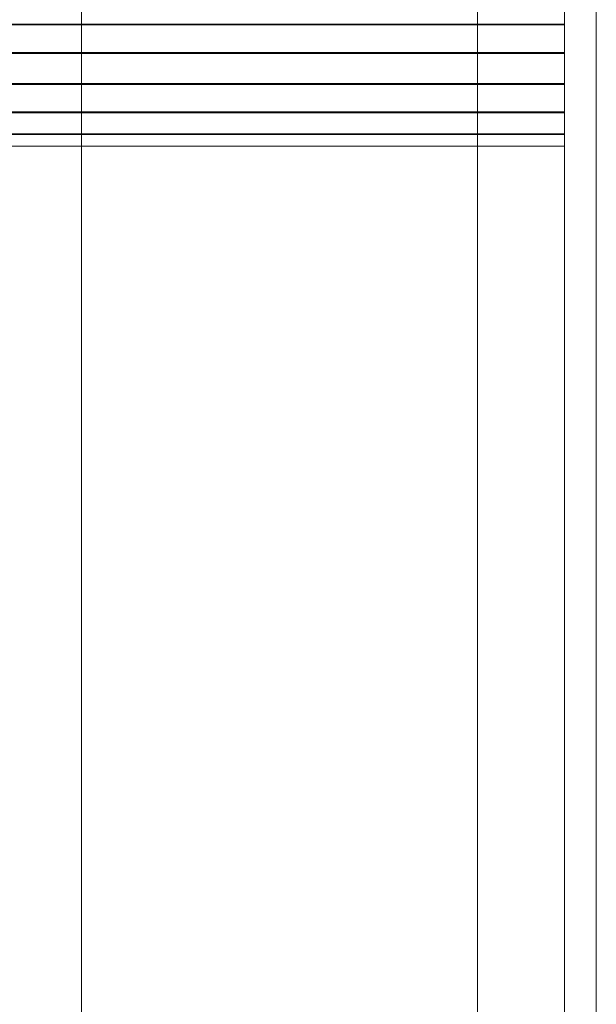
# Model space of a CAD drawing. Header units: millimetres. Extents: x -2233 to 65662, y -50530 to 6847.
# Tile 193 of 256: x 1427 to 1500, y -34853 to -34729. Entities that reach past the tile are written whole.
import ezdxf

# ---------------------------------------------------------------- set-up
doc = ezdxf.new("R2010")
doc.units = ezdxf.units.MM
doc.layers.add('frontal_C03', color=7, linetype='Continuous', lineweight=0)

msp = doc.modelspace()

# ---------------------------------------------------------------- linework, layer by layer
at = {"layer": 'frontal_C03'}
for p, q in [((1435, -35048.843), (1435, -32401.175)), ((1496, -35048.843), (1496, -32401.175)), ((1500, -32401.175), (1500, -35048.843)), ((1435, -32405.103), (1435, -35052.771)), ((1500, -35052.771), (1500, -32405.103)), ((1435, -35535.966), (1435, -32888.298)), ((1500, -32888.298), (1500, -35535.966)), ((1435, -32892.227), (1435, -35539.895)), ((1496, -32892.227), (1496, -35539.895)), ((1500, -35539.895), (1500, -32892.227)), ((1485, -35988), (1485, -33145.961)), ((1485, -35988), (1485, -33824.561)), ((1485, -35988), (1485, -34633.661)), ((1496, -34729.6), (1496, -34726.86)), ((1496, -34726.937), (1496, -34729.715)), ((1496, -34729.6), (-1496, -34729.6)), ((1496, -34729.715), (-1496, -34729.715)), ((1496, -34733.195), (1496, -34729.6)), ((1496, -34729.715), (1496, -34733.33)), ((1496, -34733.195), (-1496, -34733.195)), ((1496, -34737.096), (1496, -34733.195)), ((-1496, -34733.33), (1496, -34733.33)), ((1496, -34733.33), (1496, -34737.231)), ((1496, -34737.096), (-1496, -34737.096)), ((1496, -34737.231), (-1496, -34737.231)), ((1496, -34740.711), (1496, -34737.096)), ((1496, -34737.231), (1496, -34740.826)), ((1496, -34740.711), (-1496, -34740.711)), ((1496, -34740.826), (-1496, -34740.826)), ((1496, -34743.489), (1496, -34740.711)), ((1496, -34740.826), (1496, -34743.566)), ((1496, -34743.489), (-1496, -34743.489)), ((1496, -34743.566), (-1496, -34743.566)), ((1496, -34745.007), (1496, -34743.489)), ((1496, -34743.566), (1496, -34745.034)), ((1496, -34745.007), (-1496, -34745.007)), ((1496, -34745.034), (-1496, -34745.034)), ((1496, -34745.034), (1496, -34745.007))]:
    msp.add_line(p, q, dxfattribs=at)

doc.saveas('drawing.dxf')
